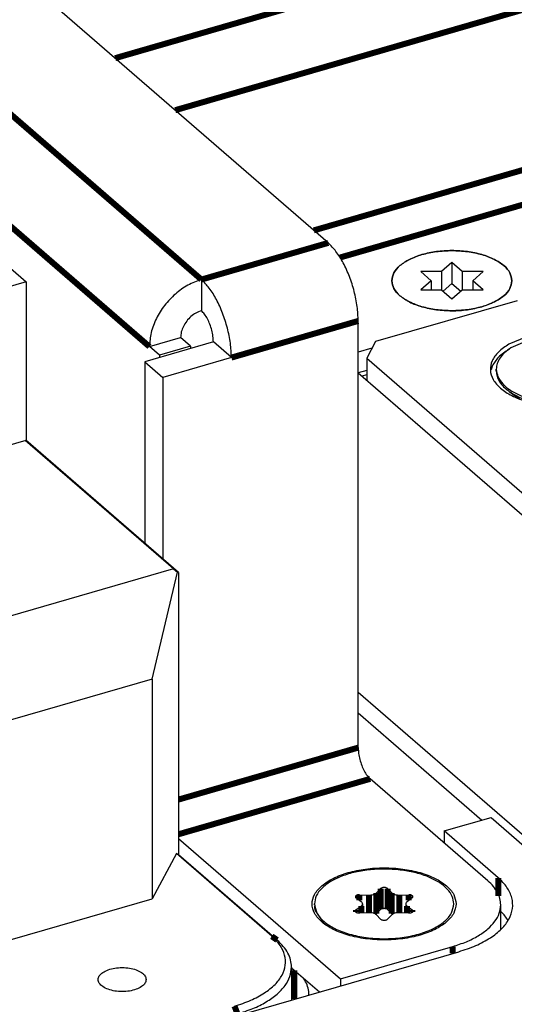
# Model space of a CAD drawing. Header units: inches. Extents: x -28 to 813, y -36 to 558.
# Tile 24 of 93: x 287 to 308, y 272 to 313. Entities that reach past the tile are written whole.
import ezdxf

# ---------------------------------------------------------------- set-up
doc = ezdxf.new("R2010")
doc.units = ezdxf.units.IN

# ---------------------------------------------------------------- blocks, each defined once
blk = doc.blocks.new('N2605-21206_body__30', base_point=(200.804, 265.019))
at = {"color": 7, "linetype": 'Continuous'}
for p, q in [((293.345, 290.328), (287.17, 295.676)), ((293.562, 290.174), (287.199, 295.684)), ((293.345, 290.328), (263.554, 281.728)), ((292.464, 285.744), (293.516, 290.197)), ((293.345, 290.328), (293.516, 290.197)), ((293.562, 290.174), (293.516, 290.197)), ((293.562, 290.174), (293.562, 278.44)), ((292.464, 285.744), (267.435, 278.519)), ((292.464, 285.744), (292.464, 276.607)), ((293.47, 278.485), (292.464, 276.607)), ((293.47, 278.485), (293.562, 278.44)), ((297.445, 275.043), (293.47, 278.485)), ((297.662, 274.889), (293.562, 278.44)), ((267.435, 269.382), (292.464, 276.607)), ((298.264, 273.764), (298.264, 272.393))]:
    blk.add_line(p, q, dxfattribs=at)
at = {"color": 3, "linetype": 'Continuous', "const_width": 0.25}
for points in [[(297.445, 275.043), (297.662, 274.889)], [(296.014, 271.815), (295.889, 272.14)]]:
    blk.add_lwpolyline(points, dxfattribs=at)
at = {"color": 7, "linetype": 'Continuous'}
for points, knots in [([(295.889, 272.14), (296.118, 272.214), (296.551, 272.355), (297.123, 272.657), (297.573, 273.007), (297.883, 273.401), (298.034, 273.832), (298.002, 274.275), (297.799, 274.699), (297.568, 274.923), (297.445, 275.043)], [0, 0, 0, 0, 0.719377, 1.364983, 1.929523, 2.417507, 2.850343, 3.267584, 3.715219, 4.227279, 4.227279, 4.227279, 4.227279]), ([(298.264, 273.764), (298.257, 273.863), (298.241, 274.066), (298.116, 274.359), (297.925, 274.642), (297.752, 274.804), (297.662, 274.889)], [0, 0, 0, 0, 0.296198, 0.606861, 0.943716, 1.314467, 1.314467, 1.314467, 1.314467]), ([(292.21, 273.243), (292.198, 273.297), (292.173, 273.418), (292.008, 273.555), (291.789, 273.661), (291.512, 273.728), (291.21, 273.751), (290.907, 273.728), (290.632, 273.661), (290.409, 273.555), (290.253, 273.418), (290.19, 273.243), (290.253, 273.068), (290.409, 272.931), (290.632, 272.825), (290.907, 272.758), (291.21, 272.735), (291.512, 272.758), (291.789, 272.825), (292.008, 272.931), (292.173, 273.068), (292.198, 273.189), (292.21, 273.243)], [0, 0, 0, 0, 0.162075, 0.36108, 0.608425, 0.896097, 1.206082, 1.516066, 1.803738, 2.051083, 2.250088, 2.412164, 2.574239, 2.773244, 3.020589, 3.308261, 3.618245, 3.92823, 4.215902, 4.463247, 4.662252, 4.824327, 4.824327, 4.824327, 4.824327]), ([(296.014, 271.815), (296.231, 271.885), (296.644, 272.017), (297.199, 272.294), (297.656, 272.611), (297.995, 272.967), (298.221, 273.354), (298.25, 273.631), (298.264, 273.764)], [0, 0, 0, 0, 0.680784, 1.300907, 1.853752, 2.339799, 2.769605, 3.166249, 3.166249, 3.166249, 3.166249])]:
    blk.add_open_spline(points, degree=3, knots=knots, dxfattribs=at)
blk = doc.blocks.new('N2605-21206__31', base_point=(200.804, 265.019))
blk.add_blockref('N2605-21206_body__30', (200.804, 265.019))
blk = doc.blocks.new('N2605-44106__34', base_point=(231.036, 285.591))
at = {"color": 7, "linetype": 'Continuous'}
for p, q in [((259.213, 326.519), (287.213, 302.27)), ((287.213, 302.27), (277.904, 299.583)), ((287.213, 302.27), (287.213, 295.688)), ((277.904, 293.001), (287.213, 295.688))]:
    blk.add_line(p, q, dxfattribs=at)
blk = doc.blocks.new('N2605-64106__37', base_point=(231.036, 285.591))
blk.add_blockref('N2605-44106__34', (231.036, 285.591))
blk = doc.blocks.new('N2605-61205', base_point=(200.804, 265.019))
for name, p in [('N2605-21206__31', (200.804, 265.019)), ('N2605-64106__37', (231.036, 285.591))]:
    blk.add_blockref(name, p)
blk = doc.blocks.new('0515-1946_6', base_point=(306.795, 297.13))
at = {"color": 7, "linetype": 'Continuous'}
for p, q in [((308.079, 299.825), (307.394, 299.525)), ((308.573, 298.859), (308.523, 298.896)), ((306.795, 298.555), (306.795, 298.642)), ((308.523, 298.388), (308.741, 298.552)), ((309.062, 298.274), (308.669, 298.262)), ((308.785, 298.6), (308.741, 298.552)), ((308.788, 298.61), (308.785, 298.6)), ((308.796, 298.601), (308.796, 298.266)), ((309.062, 298.274), (309.16, 298.269)), ((307.327, 297.718), (307.779, 297.399)), ((308.945, 297.241), (309.695, 297.217)), ((308.945, 297.155), (309.695, 297.13))]:
    blk.add_line(p, q, dxfattribs=at)
at = {"color": 3, "linetype": 'Continuous', "const_width": 0.25}
for points in [[(308.741, 298.552), (308.741, 298.264)], [(308.523, 298.388), (308.523, 298.299)], [(309.062, 298.342), (309.062, 298.274)]]:
    blk.add_lwpolyline(points, dxfattribs=at)
at = {"color": 7, "linetype": 'Continuous'}
for points, knots in [([(307.394, 299.525), (307.306, 299.462), (307.139, 299.343), (306.947, 299.123), (306.82, 298.888), (306.803, 298.722), (306.795, 298.642)], [0, 0, 0, 0, 0.325027, 0.612813, 0.869937, 1.10929, 1.10929, 1.10929, 1.10929]), ([(308.501, 298.962), (308.498, 298.95), (308.491, 298.924), (308.512, 298.906), (308.523, 298.896)], [0, 0, 0, 0, 0.03441334, 0.0750327, 0.0750327, 0.0750327, 0.0750327]), ([(306.795, 298.642), (306.81, 298.534), (306.841, 298.306), (307.071, 298.001), (307.405, 297.734), (307.845, 297.512), (308.367, 297.337), (308.747, 297.274), (308.945, 297.241)], [0, 0, 0, 0, 0.321277, 0.682624, 1.107066, 1.599677, 2.153215, 2.752731, 2.752731, 2.752731, 2.752731]), ([(306.795, 298.555), (306.802, 298.48), (306.816, 298.325), (306.929, 298.103), (307.099, 297.894), (307.248, 297.779), (307.327, 297.718)], [0, 0, 0, 0, 0.224857, 0.464606, 0.730439, 1.028576, 1.028576, 1.028576, 1.028576]), ([(308.523, 298.388), (308.513, 298.38), (308.496, 298.364), (308.494, 298.327), (308.519, 298.297), (308.559, 298.276), (308.611, 298.263), (308.649, 298.262), (308.669, 298.262)], [0, 0, 0, 0, 0.0362039, 0.0662067, 0.1007613, 0.1459073, 0.2005883, 0.2601731, 0.2601731, 0.2601731, 0.2601731]), ([(307.327, 297.718), (307.434, 297.651), (307.658, 297.509), (308.046, 297.355), (308.479, 297.229), (308.786, 297.18), (308.945, 297.155)], [0, 0, 0, 0, 0.376751, 0.794563, 1.247527, 1.727236, 1.727236, 1.727236, 1.727236])]:
    blk.add_open_spline(points, degree=3, knots=knots, dxfattribs=at)
blk = doc.blocks.new('N2360-21269_3', base_point=(301.396, 286.956))
at = {"color": 7, "linetype": 'Continuous'}
for p, q in [((307.665, 301.491), (301.762, 299.787)), ((308.028, 299.968), (307.32, 299.676)), ((301.762, 299.787), (301.396, 299.104)), ((301.396, 299.104), (314.346, 287.889)), ((301.396, 299.104), (301.396, 298.171)), ((307.34, 299.47), (307.32, 299.46)), ((306.621, 298.77), (306.577, 298.608)), ((325.994, 291.252), (317.678, 298.453)), ((308.755, 297.139), (309.695, 297.074)), ((317.04, 294.101), (317.027, 293.999)), ((314.829, 293.196), (316.561, 293.696)), ((314.07, 293.146), (313.924, 293.182)), ((315.34, 292.542), (315.32, 292.532)), ((319.953, 292.596), (319.863, 292.635)), ((314.621, 291.842), (314.577, 291.68)), ((320.807, 291.718), (320.726, 291.926)), ((325.628, 290.569), (325.994, 291.252)), ((325.994, 291.252), (325.994, 290.212)), ((325.459, 290.52), (325.628, 290.569)), ((325.628, 290.194), (325.628, 290.569)), ((315.712, 287.706), (321.099, 289.261)), ((314.346, 286.956), (314.346, 287.889)), ((314.346, 287.889), (315.712, 287.706)), ((315.712, 287.706), (315.712, 287.244))]:
    blk.add_line(p, q, dxfattribs=at)
at = {"color": 3, "linetype": 'Continuous', "const_width": 0.25}
blk.add_lwpolyline([(316.927, 293.898), (316.927, 294.007)], dxfattribs=at)
at = {"color": 7, "linetype": 'Continuous'}
for points, knots in [([(307.32, 299.676), (307.167, 299.578), (306.888, 299.396), (306.601, 299.018), (306.51, 298.594), (306.649, 298.177), (306.976, 297.815), (307.456, 297.513), (308.063, 297.273), (308.516, 297.185), (308.755, 297.139)], [0, 0, 0, 0, 0.542068, 0.993457, 1.388471, 1.791206, 2.261041, 2.824573, 3.479805, 4.207189, 4.207189, 4.207189, 4.207189]), ([(307.32, 299.46), (307.164, 299.363), (306.878, 299.185), (306.702, 298.9), (306.621, 298.77)], [0, 0, 0, 0, 0.5420701, 0.99346, 0.99346, 0.99346, 0.99346]), ([(316.561, 293.696), (316.615, 293.713), (316.717, 293.746), (316.851, 293.818), (316.959, 293.899), (317.006, 293.968), (317.027, 293.999)], [0, 0, 0, 0, 0.1692657, 0.3211737, 0.4540068, 0.5688269, 0.5688269, 0.5688269, 0.5688269]), ([(314.07, 293.146), (314.135, 293.139), (314.264, 293.126), (314.459, 293.13), (314.648, 293.151), (314.77, 293.181), (314.829, 293.196)], [0, 0, 0, 0, 0.1940739, 0.3900297, 0.5822361, 0.7653216, 0.7653216, 0.7653216, 0.7653216]), ([(320.845, 291.714), (320.821, 291.855), (320.769, 292.161), (320.408, 292.545), (319.903, 292.862), (319.25, 293.103), (318.499, 293.255), (317.695, 293.306), (316.891, 293.255), (316.14, 293.103), (315.489, 292.862), (314.978, 292.545), (314.634, 292.161), (314.504, 291.714), (314.634, 291.266), (314.978, 290.883), (315.489, 290.565), (316.14, 290.324), (316.891, 290.173), (317.695, 290.121), (318.499, 290.173), (319.25, 290.324), (319.903, 290.565), (320.408, 290.883), (320.769, 291.266), (320.821, 291.573), (320.845, 291.714)], [0, 0, 0, 0, 0.421534, 0.91481, 1.512301, 2.211054, 2.986897, 3.803941, 4.620985, 5.396828, 6.095581, 6.693073, 7.186348, 7.607882, 8.029416, 8.522692, 9.120183, 9.818936, 10.594779, 11.411823, 12.228867, 13.00471, 13.703463, 14.300955, 14.79423, 15.215764, 15.215764, 15.215764, 15.215764]), ([(315.32, 292.532), (315.164, 292.435), (314.878, 292.257), (314.702, 291.971), (314.621, 291.842)], [0, 0, 0, 0, 0.5420691, 0.9934583, 0.9934583, 0.9934583, 0.9934583]), ([(320.726, 291.926), (320.632, 292.053), (320.424, 292.333), (320.119, 292.503), (319.953, 292.596)], [0, 0, 0, 0, 0.469835, 1.033368, 1.033368, 1.033368, 1.033368])]:
    blk.add_open_spline(points, degree=3, knots=knots, dxfattribs=at)
blk = doc.blocks.new('0515-1946_2_1', base_point=(299.222, 274.943))
at = {"color": 7, "linetype": 'Continuous'}
for p, q in [((301.801, 276.851), (301.976, 277.028)), ((302.267, 277.028), (302.442, 276.851)), ((301.168, 276.483), (300.949, 276.647)), ((301.095, 276.773), (301.489, 276.761)), ((302.755, 276.761), (303.148, 276.773)), ((303.294, 276.647), (303.075, 276.483)), ((299.222, 276.35), (299.222, 276.393)), ((300.949, 276.139), (301.168, 276.303)), ((301.223, 276.393), (301.223, 276.016)), ((301.976, 276.162), (301.801, 275.985)), ((302.442, 275.985), (302.267, 276.162)), ((303.021, 276.393), (303.021, 276.016)), ((303.075, 276.303), (303.294, 276.139)), ((305.022, 276.35), (305.022, 276.393)), ((299.246, 276.117), (299.597, 275.601)), ((301.489, 276.025), (301.095, 276.012)), ((301.976, 275.758), (301.801, 275.935)), ((302.442, 275.935), (302.267, 275.758)), ((302.452, 275.976), (302.442, 275.985)), ((302.476, 275.962), (302.452, 275.976)), ((303.148, 276.012), (302.755, 276.025))]:
    blk.add_line(p, q, dxfattribs=at)
at = {"color": 3, "linetype": 'Continuous', "const_width": 0.25}
for points in [[(301.801, 276.851), (301.801, 275.985)], [(301.976, 277.028), (301.976, 276.162)], [(302.267, 277.028), (302.267, 276.162)], [(302.442, 276.851), (302.442, 275.985)], [(301.095, 276.773), (301.095, 276.538)], [(301.489, 276.761), (301.489, 276.025)], [(302.755, 276.761), (302.755, 276.025)], [(303.148, 276.773), (303.148, 276.538)], [(300.949, 276.139), (300.949, 276.05)], [(301.168, 276.303), (301.168, 276.015)], [(303.075, 276.303), (303.075, 276.015)], [(303.294, 276.139), (303.294, 276.05)]]:
    blk.add_lwpolyline(points, dxfattribs=at)
at = {"color": 7, "linetype": 'Continuous'}
for points, knots in [([(302.872, 277.793), (302.654, 277.815), (302.216, 277.858), (301.562, 277.827), (300.937, 277.73), (300.372, 277.564), (299.892, 277.34), (299.527, 277.065), (299.273, 276.748), (299.238, 276.506), (299.222, 276.393)], [0, 0, 0, 0, 0.657489, 1.31869, 1.957869, 2.551409, 3.080568, 3.535119, 3.918849, 4.256712, 4.256712, 4.256712, 4.256712]), ([(305.022, 276.393), (305.007, 276.5), (304.975, 276.729), (304.746, 277.034), (304.412, 277.301), (303.972, 277.523), (303.449, 277.697), (303.07, 277.761), (302.872, 277.793)], [0, 0, 0, 0, 0.321278, 0.682624, 1.107066, 1.599678, 2.153216, 2.752733, 2.752733, 2.752733, 2.752733]), ([(302.267, 277.028), (302.256, 277.036), (302.23, 277.056), (302.179, 277.069), (302.122, 277.075), (302.065, 277.069), (302.013, 277.056), (301.987, 277.036), (301.976, 277.028)], [0, 0, 0, 0, 0.043236, 0.0965299, 0.1556757, 0.2148215, 0.2681154, 0.3113514, 0.3113514, 0.3113514, 0.3113514]), ([(301.095, 276.773), (301.075, 276.773), (301.037, 276.772), (300.985, 276.759), (300.945, 276.737), (300.92, 276.708), (300.923, 276.67), (300.94, 276.655), (300.949, 276.647)], [0, 0, 0, 0, 0.0595848, 0.1142657, 0.1594118, 0.1939664, 0.2239692, 0.2601731, 0.2601731, 0.2601731, 0.2601731]), ([(301.489, 276.761), (301.52, 276.761), (301.582, 276.761), (301.669, 276.779), (301.745, 276.806), (301.784, 276.837), (301.801, 276.851)], [0, 0, 0, 0, 0.0950242, 0.1853307, 0.265626, 0.3325534, 0.3325534, 0.3325534, 0.3325534]), ([(302.442, 276.851), (302.46, 276.837), (302.498, 276.806), (302.574, 276.779), (302.661, 276.761), (302.723, 276.761), (302.755, 276.761)], [0, 0, 0, 0, 0.0669274, 0.1472227, 0.2375292, 0.3325534, 0.3325534, 0.3325534, 0.3325534]), ([(303.294, 276.647), (303.303, 276.655), (303.32, 276.67), (303.323, 276.708), (303.298, 276.737), (303.258, 276.759), (303.206, 276.772), (303.168, 276.773), (303.148, 276.773)], [0, 0, 0, 0, 0.0362039, 0.0662067, 0.1007613, 0.1459073, 0.2005883, 0.2601731, 0.2601731, 0.2601731, 0.2601731]), ([(299.222, 276.393), (299.244, 276.263), (299.292, 275.981), (299.624, 275.628), (300.089, 275.335), (300.69, 275.113), (301.381, 274.974), (302.122, 274.927), (302.862, 274.974), (303.553, 275.113), (304.154, 275.335), (304.619, 275.628), (304.952, 275.981), (305, 276.263), (305.022, 276.393)], [0, 0, 0, 0, 0.388079, 0.842205, 1.392276, 2.035572, 2.74984, 3.50204, 4.254241, 4.96851, 5.611808, 6.161881, 6.616009, 7.004088, 7.004088, 7.004088, 7.004088]), ([(299.222, 276.306), (299.223, 276.274), (299.225, 276.211), (299.239, 276.148), (299.246, 276.117)], [0, 0, 0, 0, 0.0950382, 0.1912819, 0.1912819, 0.1912819, 0.1912819]), ([(300.949, 276.139), (300.94, 276.13), (300.923, 276.115), (300.92, 276.078), (300.945, 276.048), (300.985, 276.027), (301.037, 276.013), (301.075, 276.013), (301.095, 276.012)], [0, 0, 0, 0, 0.0362039, 0.0662067, 0.1007613, 0.1459073, 0.2005883, 0.2601731, 0.2601731, 0.2601731, 0.2601731]), ([(301.223, 276.393), (301.219, 276.409), (301.213, 276.446), (301.184, 276.47), (301.168, 276.483)], [0, 0, 0, 0, 0.0491402, 0.1083714, 0.1083714, 0.1083714, 0.1083714]), ([(301.168, 276.303), (301.184, 276.316), (301.213, 276.34), (301.219, 276.376), (301.223, 276.393)], [0, 0, 0, 0, 0.0592374, 0.1083823, 0.1083823, 0.1083823, 0.1083823]), ([(302.267, 276.162), (302.256, 276.17), (302.23, 276.19), (302.179, 276.203), (302.122, 276.209), (302.065, 276.203), (302.013, 276.19), (301.987, 276.17), (301.976, 276.162)], [0, 0, 0, 0, 0.043236, 0.0965299, 0.1556757, 0.2148215, 0.2681154, 0.3113514, 0.3113514, 0.3113514, 0.3113514]), ([(303.075, 276.483), (303.06, 276.47), (303.031, 276.446), (303.024, 276.409), (303.021, 276.393)], [0, 0, 0, 0, 0.0592353, 0.1083786, 0.1083786, 0.1083786, 0.1083786]), ([(303.021, 276.393), (303.024, 276.376), (303.031, 276.34), (303.06, 276.316), (303.075, 276.303)], [0, 0, 0, 0, 0.0491418, 0.1083751, 0.1083751, 0.1083751, 0.1083751]), ([(303.148, 276.012), (303.168, 276.013), (303.206, 276.013), (303.258, 276.027), (303.298, 276.048), (303.323, 276.078), (303.32, 276.115), (303.303, 276.13), (303.294, 276.139)], [0, 0, 0, 0, 0.0595848, 0.1142657, 0.1594118, 0.1939664, 0.2239692, 0.2601731, 0.2601731, 0.2601731, 0.2601731]), ([(301.801, 275.935), (301.784, 275.949), (301.745, 275.98), (301.669, 276.006), (301.582, 276.024), (301.52, 276.025), (301.489, 276.025)], [0, 0, 0, 0, 0.0669274, 0.1472227, 0.2375292, 0.3325534, 0.3325534, 0.3325534, 0.3325534]), ([(301.768, 275.958), (301.774, 275.962), (301.786, 275.97), (301.796, 275.98), (301.801, 275.985)], [0, 0, 0, 0, 0.0222793, 0.04302454, 0.04302454, 0.04302454, 0.04302454]), ([(301.976, 275.758), (301.987, 275.749), (302.013, 275.73), (302.065, 275.716), (302.122, 275.711), (302.179, 275.716), (302.23, 275.73), (302.256, 275.749), (302.267, 275.758)], [0, 0, 0, 0, 0.043236, 0.0965299, 0.1556757, 0.2148215, 0.2681154, 0.3113514, 0.3113514, 0.3113514, 0.3113514]), ([(302.755, 276.025), (302.723, 276.025), (302.661, 276.024), (302.574, 276.006), (302.498, 275.98), (302.46, 275.949), (302.442, 275.935)], [0, 0, 0, 0, 0.0950242, 0.1853307, 0.265626, 0.3325534, 0.3325534, 0.3325534, 0.3325534])]:
    blk.add_open_spline(points, degree=3, knots=knots, dxfattribs=at)
blk = doc.blocks.new('0515-2028_10', base_point=(302.445, 301.073))
at = {"color": 7, "linetype": 'Continuous'}
for p, q in [((304.945, 303.073), (304.512, 302.698)), ((304.945, 303.073), (304.945, 302.207)), ((305.378, 302.698), (304.945, 303.073)), ((304.512, 302.698), (303.646, 302.698)), ((303.646, 302.698), (304.079, 302.323)), ((304.512, 302.698), (304.512, 301.948)), ((305.378, 302.698), (305.378, 301.948)), ((306.244, 302.698), (305.378, 302.698)), ((305.811, 302.323), (306.244, 302.698)), ((304.079, 302.323), (303.646, 301.948)), ((303.646, 301.948), (304.512, 301.948)), ((304.079, 302.323), (304.079, 301.948)), ((304.512, 301.948), (304.945, 301.573)), ((304.579, 301.89), (304.945, 302.207)), ((304.945, 302.207), (305.311, 301.89)), ((304.945, 301.573), (305.378, 301.948)), ((305.378, 301.948), (306.244, 301.948)), ((305.811, 302.323), (305.811, 301.948)), ((306.244, 301.948), (305.811, 302.323))]:
    blk.add_line(p, q, dxfattribs=at)
for points, knots in [([(307.445, 302.323), (307.426, 302.435), (307.385, 302.678), (307.098, 302.982), (306.697, 303.234), (306.179, 303.426), (305.583, 303.546), (304.945, 303.586), (304.307, 303.546), (303.711, 303.426), (303.193, 303.234), (302.792, 302.982), (302.506, 302.678), (302.464, 302.435), (302.445, 302.323)], [0, 0, 0, 0, 0.334551, 0.726039, 1.200238, 1.754803, 2.370551, 3.018998, 3.667446, 4.283195, 4.837761, 5.311961, 5.70345, 6.038001, 6.038001, 6.038001, 6.038001]), ([(302.445, 302.323), (302.464, 302.21), (302.504, 301.965), (302.683, 301.791), (302.78, 301.698)], [0, 0, 0, 0, 0.3345635, 0.7260699, 0.7260699, 0.7260699, 0.7260699]), ([(306.195, 301.24), (306.371, 301.299), (306.698, 301.408), (307.098, 301.664), (307.385, 301.967), (307.426, 302.211), (307.445, 302.323)], [0, 0, 0, 0, 0.554552, 1.02874, 1.420219, 1.754764, 1.754764, 1.754764, 1.754764]), ([(302.78, 301.698), (302.909, 301.605), (303.189, 301.405), (303.712, 301.222), (304.307, 301.099), (304.945, 301.06), (305.584, 301.095), (305.995, 301.193), (306.195, 301.24)], [0, 0, 0, 0, 0.474205, 1.028776, 1.644527, 2.292976, 2.941423, 3.557168, 3.557168, 3.557168, 3.557168])]:
    blk.add_open_spline(points, degree=3, knots=knots, dxfattribs=at)
blk = doc.blocks.new('N2605-24170', base_point=(42.656, 167.422))
at = {"color": 7, "linetype": 'Continuous'}
for p, q in [((301.396, 298.411), (301.188, 298.351)), ((304.625, 279.425), (306.574, 279.987)), ((306.574, 279.987), (313.924, 273.622)), ((304.625, 279.425), (304.625, 278.925)), ((306.875, 277.476), (304.625, 279.425)), ((307.045, 276.015), (306.978, 276.079)), ((307.285, 275.7), (307.189, 275.846)), ((240.527, 255.725), (305.228, 274.403)), ((298.817, 273.221), (298.764, 273.302)), ((298.987, 272.601), (298.988, 272.679))]:
    blk.add_line(p, q, dxfattribs=at)
at = {"color": 3, "linetype": 'Continuous', "const_width": 0.25}
for points in [[(306.875, 276.714), (306.875, 277.476)], [(298.388, 273.627), (298.388, 272.428)]]:
    blk.add_lwpolyline(points, dxfattribs=at)
at = {"color": 7, "linetype": 'Continuous'}
for points, knots in [([(305.228, 274.403), (305.47, 274.481), (305.929, 274.63), (306.534, 274.95), (307.01, 275.32), (307.339, 275.738), (307.498, 276.194), (307.465, 276.663), (307.249, 277.112), (307.005, 277.35), (306.875, 277.476)], [0, 0, 0, 0, 0.761693, 1.445276, 2.043024, 2.559714, 3.018011, 3.459795, 3.933762, 4.475942, 4.475942, 4.475942, 4.475942]), ([(307.189, 275.846), (307.166, 275.874), (307.121, 275.933), (307.071, 275.987), (307.045, 276.015)], [0, 0, 0, 0, 0.1091669, 0.2216779, 0.2216779, 0.2216779, 0.2216779]), ([(298.988, 272.679), (298.976, 272.772), (298.95, 272.962), (298.862, 273.134), (298.817, 273.221)], [0, 0, 0, 0, 0.2789324, 0.5727714, 0.5727714, 0.5727714, 0.5727714])]:
    blk.add_open_spline(points, degree=3, knots=knots, dxfattribs=at)
blk = doc.blocks.new('N2605-04170', base_point=(241.817, 273.081))
at = {"color": 7, "linetype": 'Continuous'}
for p, q in [((301.616, 299.514), (301.042, 299.348)), ((301.396, 298.585), (301.042, 298.482)), ((319.513, 282.481), (301.042, 298.478)), ((301.042, 285.203), (314.067, 273.923)), ((301.042, 284.337), (306.192, 279.877))]:
    blk.add_line(p, q, dxfattribs=at)
at = {"color": 3, "linetype": 'Continuous', "const_width": 0.25}
for points in [[(290.917, 311.581), (326.495, 321.851)], [(293.417, 309.416), (327.495, 319.253)], [(327.495, 312.585), (299.192, 304.415)], [(315.47, 307.67), (300.285, 303.287)]]:
    blk.add_lwpolyline(points, dxfattribs=at)
at = {"color": 7, "linetype": 'Continuous'}
blk.add_open_spline([(307.445, 302.323), (307.426, 302.435), (307.385, 302.678), (307.098, 302.982), (306.697, 303.234), (306.179, 303.426), (305.583, 303.546), (304.945, 303.586), (304.307, 303.546), (303.711, 303.426), (303.194, 303.234), (302.789, 302.982), (302.516, 302.678), (302.413, 302.323), (302.516, 301.968), (302.789, 301.663), (303.194, 301.411), (303.711, 301.22), (304.307, 301.1), (304.945, 301.059), (305.583, 301.1), (306.179, 301.22), (306.697, 301.411), (307.098, 301.663), (307.385, 301.968), (307.426, 302.211), (307.445, 302.323)], degree=3, knots=[0, 0, 0, 0, 0.334551, 0.726039, 1.200239, 1.754805, 2.370553, 3.019001, 3.667449, 4.283197, 4.837763, 5.311962, 5.703451, 6.038002, 6.372553, 6.764041, 7.238241, 7.792807, 8.408555, 9.057003, 9.70545, 10.321198, 10.875764, 11.349964, 11.741453, 12.076003, 12.076003, 12.076003, 12.076003], dxfattribs=at)
blk = doc.blocks.new('N2605-01070', base_point=(229.051, 272.728))
at = {"color": 7, "linetype": 'Continuous'}
for p, q in [((299.792, 303.895), (238.442, 357.026)), ((294.509, 302.37), (294.509, 301.071)), ((301.042, 282.894), (301.042, 300.647)), ((292.344, 299.58), (293.643, 299.955)), ((294.058, 299.596), (293.643, 299.955)), ((295.009, 299.772), (292.151, 298.947)), ((292.759, 299.221), (292.344, 299.58)), ((294.058, 299.596), (292.759, 299.221)), ((294.058, 299.596), (294.058, 299.497)), ((295.759, 299.122), (295.009, 299.772)), ((292.759, 299.221), (292.759, 299.122)), ((295.759, 299.122), (292.901, 298.297)), ((292.151, 298.947), (292.151, 291.396)), ((292.151, 298.947), (292.901, 298.297)), ((292.901, 298.297), (292.901, 290.746)), ((306.442, 277.351), (301.542, 281.595)), ((293.562, 279.106), (300.301, 273.269)), ((306.978, 275.323), (306.978, 276.351)), ((300.301, 273.269), (304.978, 274.619)), ((298.264, 273.734), (299.426, 272.728)), ((300.301, 273.269), (300.301, 272.981))]:
    blk.add_line(p, q, dxfattribs=at)
at = {"color": 3, "linetype": 'Continuous', "const_width": 0.25}
for points in [[(294.509, 302.37), (233.159, 355.501)], [(292.344, 299.58), (230.994, 352.711)], [(299.792, 303.895), (294.509, 302.37)], [(301.042, 300.647), (295.759, 299.122)], [(293.562, 280.734), (301.042, 282.894)], [(293.562, 279.291), (301.542, 281.595)], [(304.978, 274.331), (304.978, 274.619)]]:
    blk.add_lwpolyline(points, dxfattribs=at)
at = {"color": 7, "linetype": 'Continuous'}
for points, knots in [([(301.042, 300.647), (301.033, 300.847), (301.014, 301.261), (300.884, 301.881), (300.691, 302.492), (300.436, 303.05), (300.149, 303.532), (299.904, 303.781), (299.792, 303.895)], [0, 0, 0, 0, 0.598763, 1.241331, 1.89279, 2.51725, 3.081853, 3.561384, 3.561384, 3.561384, 3.561384]), ([(294.509, 302.37), (294.318, 302.3), (293.927, 302.156), (293.41, 301.779), (292.962, 301.309), (292.621, 300.763), (292.391, 300.18), (292.36, 299.776), (292.344, 299.58)], [0, 0, 0, 0, 0.607848, 1.246107, 1.898237, 2.545064, 3.168401, 3.754717, 3.754717, 3.754717, 3.754717]), ([(295.759, 299.122), (295.75, 299.322), (295.731, 299.736), (295.601, 300.356), (295.408, 300.967), (295.153, 301.525), (294.866, 302.007), (294.622, 302.256), (294.509, 302.37)], [0, 0, 0, 0, 0.598763, 1.241331, 1.89279, 2.51725, 3.081853, 3.561384, 3.561384, 3.561384, 3.561384]), ([(294.509, 301.071), (294.433, 301.043), (294.276, 300.985), (294.069, 300.834), (293.89, 300.646), (293.754, 300.428), (293.662, 300.195), (293.649, 300.033), (293.643, 299.955)], [0, 0, 0, 0, 0.243139, 0.498443, 0.759295, 1.018025, 1.267361, 1.501887, 1.501887, 1.501887, 1.501887]), ([(295.009, 299.772), (295.006, 299.852), (294.998, 300.017), (294.946, 300.265), (294.869, 300.51), (294.767, 300.733), (294.652, 300.926), (294.554, 301.025), (294.509, 301.071)], [0, 0, 0, 0, 0.239505, 0.496532, 0.757116, 1.0069, 1.232741, 1.424554, 1.424554, 1.424554, 1.424554]), ([(301.042, 282.894), (301.046, 282.814), (301.053, 282.648), (301.105, 282.401), (301.182, 282.156), (301.284, 281.933), (301.399, 281.74), (301.497, 281.641), (301.542, 281.595)], [0, 0, 0, 0, 0.239505, 0.496532, 0.757116, 1.0069, 1.232741, 1.424554, 1.424554, 1.424554, 1.424554]), ([(305.122, 276.393), (305.099, 276.527), (305.049, 276.819), (304.705, 277.184), (304.224, 277.487), (303.602, 277.716), (302.887, 277.86), (302.122, 277.909), (301.356, 277.86), (300.64, 277.716), (300.02, 277.487), (299.534, 277.184), (299.207, 276.819), (299.083, 276.393), (299.207, 275.967), (299.534, 275.601), (300.02, 275.299), (300.64, 275.069), (301.356, 274.925), (302.122, 274.876), (302.887, 274.925), (303.602, 275.069), (304.224, 275.299), (304.705, 275.601), (305.049, 275.967), (305.099, 276.258), (305.122, 276.393)], [0, 0, 0, 0, 0.401461, 0.871247, 1.440287, 2.105766, 2.844664, 3.622801, 4.400938, 5.139836, 5.805315, 6.374355, 6.844141, 7.245602, 7.647063, 8.116849, 8.685889, 9.351368, 10.090266, 10.868403, 11.64654, 12.385438, 13.050917, 13.619957, 14.089743, 14.491204, 14.491204, 14.491204, 14.491204]), ([(306.978, 276.351), (306.971, 276.439), (306.957, 276.62), (306.846, 276.881), (306.676, 277.132), (306.522, 277.276), (306.442, 277.351)], [0, 0, 0, 0, 0.263286, 0.539432, 0.838858, 1.168414, 1.168414, 1.168414, 1.168414]), ([(304.978, 274.619), (305.17, 274.681), (305.538, 274.799), (306.031, 275.045), (306.437, 275.327), (306.739, 275.643), (306.939, 275.987), (306.965, 276.233), (306.978, 276.351)], [0, 0, 0, 0, 0.605142, 1.156362, 1.647781, 2.079822, 2.461872, 2.814445, 2.814445, 2.814445, 2.814445])]:
    blk.add_open_spline(points, degree=3, knots=knots, dxfattribs=at)
blk = doc.blocks.new('N2605-64170', base_point=(42.656, 167.422))
for name, p in [('N2605-24170', (42.656, 167.422)), ('N2605-04170', (241.817, 273.081)), ('N2605-01070', (229.051, 272.728)), ('0515-2028_10', (302.445, 301.073)), ('N2360-21269_3', (301.396, 286.956)), ('0515-1946_6', (306.795, 297.13)), ('0515-1946_2_1', (299.222, 274.943))]:
    blk.add_blockref(name, p)
blk = doc.blocks.new('N2605-96570__120', base_point=(42.656, 167.422))
for name, p in [('N2605-64170', (42.656, 167.422)), ('N2605-61205', (200.804, 265.019))]:
    blk.add_blockref(name, p)
blk = doc.blocks.new('Gen1', base_point=(419.4, 356.4))
blk.add_blockref('N2605-96570__120', (42.656, 167.422))

msp = doc.modelspace()

# ---------------------------------------------------------------- block references
msp.add_blockref('Gen1', (419.4, 356.4))

doc.saveas('drawing.dxf')
